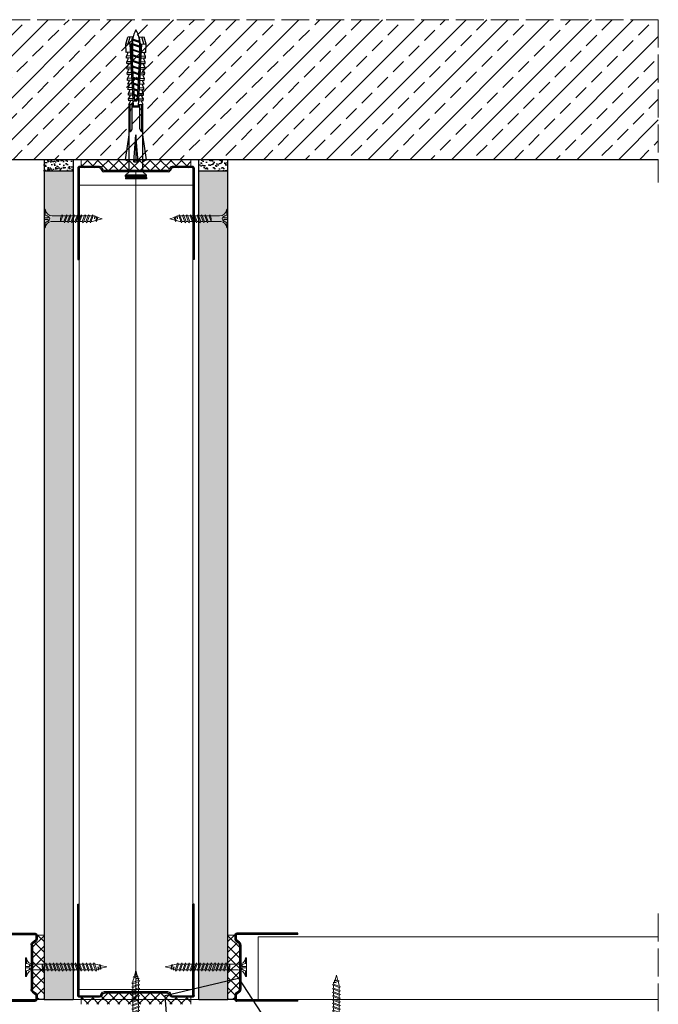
# Model space of a CAD drawing. Header units: millimetres. Extents: x -641 to 2681, y 417 to 2915.
# Tile 15 of 18: x 2323 to 2598, y 800 to 1223. Entities that reach past the tile are written whole.
import ezdxf
from ezdxf import colors
from ezdxf.entities.mleader import LeaderData, LeaderLine
from ezdxf.math import Vec2, Vec3

# ---------------------------------------------------------------- set-up
doc = ezdxf.new("R2010")
doc.units = ezdxf.units.MM
doc.linetypes.add('ACAD_ISO02W100', pattern=[15, 12, -3])
for name, color, linetype, lineweight in [('_ISOVER WELNA', 7, 'BATTING', 9), ('_RIGIPS AKCESORIA', 7, 'Continuous', 18), ('_RIGIPS G-K', 7, 'Continuous', 25), ('_RIGIPS PROFIL', 7, 'Continuous', 18), ('KRESKOWANIE', 7, 'Continuous', 9), ('opisy', 7, 'Continuous', 9), ('PRZERYWANA', 7, 'ACAD_ISO02W100', 9)]:
    doc.layers.add(name, color=color, linetype=linetype, lineweight=lineweight)
doc.styles.get("Standard").update_dxf_attribs({"font": 'arial.ttf'})
doc.linetypes.add('BATTING', pattern='A,0.00254,-2.54,[134,ltypeshp.shx,S=2.54,R=0,X=-2.54,Y=0],-5.08,[134,ltypeshp.shx,S=2.54,R=180,X=2.54,Y=0],-2.54', length=10.16254)
pattern_1 = [(225, (1804.7393, -954.8493), (1.122532, -3.367596), [0, -3.175])]

# ---------------------------------------------------------------- blocks, each defined once
blk = doc.blocks.new('TN 25')
at = {"layer": '_RIGIPS AKCESORIA'}
for p, q in [((0, -0.84), (0, 7.16)), ((0, 7.16), (0.46, 7.16)), ((0.46, 4.78), (0, 4.78)), ((0.46, 7.16), (0.46, 4.78)), ((3.02, 4.46), (8.47, 4.46)), ((7.12, 4.46), (7.12, 3.18)), ((8.03, 2.01), (7.12, 4.46)), ((8.47, 4.46), (8.79, 5)), ((9.61, 1.51), (8.47, 4.46)), ((8.79, 5), (9.93, 2.01)), ((9, 4.46), (10.1, 4.46)), ((10.1, 4.46), (10.41, 5)), ((11.23, 1.51), (10.1, 4.46)), ((10.41, 5), (11.56, 2.01)), ((10.62, 4.46), (11.67, 4.46)), ((11.67, 4.46), (11.99, 5)), ((12.81, 1.51), (11.67, 4.46)), ((11.99, 5), (13.14, 2.01)), ((12.2, 4.46), (13.21, 4.46)), ((13.21, 4.46), (13.52, 5)), ((14.34, 1.51), (13.21, 4.46)), ((13.52, 5), (14.67, 2.01)), ((13.73, 4.46), (14.8, 4.46)), ((14.8, 4.46), (15.12, 5)), ((15.94, 1.51), (14.8, 4.46)), ((15.12, 5), (16.26, 2.01)), ((15.33, 4.46), (16.42, 4.46)), ((16.42, 4.46), (16.73, 5)), ((17.55, 1.51), (16.42, 4.46)), ((16.73, 5), (17.88, 2.01)), ((16.94, 4.46), (17.99, 4.46)), ((17.99, 4.46), (18.31, 5)), ((19.13, 1.51), (17.99, 4.46)), ((18.31, 5), (19.45, 2.01)), ((18.52, 4.46), (19.68, 4.46)), ((19.68, 4.46), (20, 5)), ((20.82, 1.51), (19.68, 4.46)), ((20, 5), (21.14, 2.01)), ((20.21, 4.46), (20.7, 4.46)), ((20.7, 4.46), (22.28, 3.98)), ((22.28, 3.98), (22.56, 4.37)), ((22.56, 4.37), (23.03, 2.71)), ((0, 3.5), (1.77, 3.5)), ((0, 2.83), (1.77, 2.83)), ((0.46, 1.64), (0, 1.64)), ((0.46, -0.84), (0.46, 1.64)), ((1.77, 3.5), (1.77, 4.2)), ((1.77, 2.83), (1.77, 2.18)), ((7.49, 2.01), (3.55, 2.01)), ((7.12, 3.18), (7.65, 1.53)), ((7.65, 1.53), (8.03, 2.01)), ((9.41, 2.01), (8.03, 2.01)), ((9.93, 2.01), (9.61, 1.51)), ((11.04, 2.01), (9.93, 2.01)), ((11.56, 2.01), (11.23, 1.51)), ((12.61, 2.01), (11.56, 2.01)), ((13.14, 2.01), (12.81, 1.51)), ((14.15, 2.01), (13.14, 2.01)), ((14.67, 2.01), (14.34, 1.51)), ((15.74, 2.01), (14.67, 2.01)), ((16.26, 2.01), (15.94, 1.51)), ((17.36, 2.01), (16.26, 2.01)), ((17.88, 2.01), (17.55, 1.51)), ((18.93, 2.01), (17.88, 2.01)), ((19.45, 2.01), (19.13, 1.51)), ((19.45, 2.01), (20.62, 2.01)), ((21.14, 2.01), (20.82, 1.51)), ((21.14, 2.01), (21.81, 2.12)), ((21.85, 1.83), (21.67, 3.28)), ((21.67, 3.28), (22.14, 2.4)), ((22.14, 2.4), (21.85, 1.83)), ((22.7, 2.36), (22.14, 2.4)), ((22.7, 2.36), (22.28, 3.98)), ((23.03, 2.71), (22.7, 2.36)), ((22.71, 3.85), (25, 3.24)), ((25, 3.24), (23.03, 2.71)), ((0, -0.84), (0.46, -0.84))]:
    blk.add_line(p, q, dxfattribs=at)
for centre, major_axis, ratio, start_param, end_param in [((3.09, 7.67), (0.17, 3.2), 0.826134, 1.773653, 3.180586), ((-0.04, 0.9), (0, 3.93), 0.848176, -0.720942, -0.151112), ((3.37, -1.57), (0.28, 3.57), 0.832181, 0.035984, 1.430787), ((-2.73, 15.91), (0, 14.76), 0.848176, 3.399396, 3.475072), ((0.59, 4.62), (0, 2.81), 0.848176, 3.475072, 3.862535), ((1.66, 3.18), (0, 0.895), 0.848176, -1.552777, -0.720942), ((1.66, 3.18), (0, 0.895), 0.848176, 3.862535, 4.730408)]:
    blk.add_ellipse(centre, major_axis=major_axis, ratio=ratio, start_param=start_param, end_param=end_param, dxfattribs=at)
blk = doc.blocks.new('TN 35')
at = {"layer": '_RIGIPS AKCESORIA'}
for p, q in [((0, -0.84), (0, 7.16)), ((0, 7.16), (0.46, 7.16)), ((0.46, 4.78), (0, 4.78)), ((0.46, 7.16), (0.46, 4.78)), ((3.02, 4.46), (8.47, 4.46)), ((7.12, 4.46), (7.12, 3.18)), ((8.03, 2.01), (7.12, 4.46)), ((8.47, 4.46), (8.79, 5)), ((9.61, 1.51), (8.47, 4.46)), ((8.79, 5), (9.93, 2.01)), ((9, 4.46), (10.1, 4.46)), ((10.1, 4.46), (10.41, 5)), ((11.23, 1.51), (10.1, 4.46)), ((10.41, 5), (11.56, 2.01)), ((10.62, 4.46), (11.67, 4.46)), ((11.67, 4.46), (11.99, 5)), ((12.81, 1.51), (11.67, 4.46)), ((11.99, 5), (13.14, 2.01)), ((12.2, 4.46), (13.21, 4.46)), ((13.21, 4.46), (13.52, 5)), ((14.34, 1.51), (13.21, 4.46)), ((13.52, 5), (14.67, 2.01)), ((13.73, 4.46), (14.8, 4.46)), ((14.8, 4.46), (15.12, 5)), ((15.94, 1.51), (14.8, 4.46)), ((15.12, 5), (16.26, 2.01)), ((15.33, 4.46), (16.42, 4.46)), ((16.42, 4.46), (16.73, 5)), ((17.55, 1.51), (16.42, 4.46)), ((16.73, 5), (17.88, 2.01)), ((16.94, 4.46), (17.99, 4.46)), ((17.99, 4.46), (18.31, 5)), ((19.13, 1.51), (17.99, 4.46)), ((18.31, 5), (19.45, 2.01)), ((18.52, 4.46), (19.57, 4.46)), ((19.57, 4.46), (19.88, 5)), ((20.7, 1.51), (19.57, 4.46)), ((19.88, 5), (21.03, 2.01)), ((20.09, 4.46), (21.14, 4.46)), ((21.14, 4.46), (21.46, 5)), ((22.28, 1.51), (21.14, 4.46)), ((21.46, 5), (22.6, 2.01)), ((21.67, 4.46), (22.72, 4.46)), ((22.72, 4.46), (23.03, 5)), ((23.85, 1.51), (22.72, 4.46)), ((23.03, 5), (24.18, 2.01)), ((23.24, 4.46), (24.29, 4.46)), ((24.29, 4.46), (24.61, 5)), ((25.43, 1.51), (24.29, 4.46)), ((24.61, 5), (25.75, 2.01)), ((24.81, 4.46), (25.87, 4.46)), ((25.87, 4.46), (26.18, 5)), ((27, 1.51), (25.87, 4.46)), ((26.18, 5), (27.33, 2.01)), ((26.39, 4.46), (27.44, 4.46)), ((27.44, 4.46), (27.76, 5)), ((28.58, 1.51), (27.44, 4.46)), ((27.76, 5), (28.9, 2.01)), ((27.96, 4.46), (29.13, 4.46)), ((29.13, 4.46), (29.45, 5)), ((30.27, 1.51), (29.13, 4.46)), ((29.45, 5), (30.59, 2.01)), ((29.65, 4.46), (30.15, 4.46)), ((30.15, 4.46), (31.73, 3.98)), ((31.73, 3.98), (32.01, 4.37)), ((32.01, 4.37), (32.48, 2.71)), ((0, 3.5), (1.77, 3.5)), ((0, 2.83), (1.77, 2.83)), ((0.46, 1.64), (0, 1.64)), ((0.46, -0.84), (0.46, 1.64)), ((1.77, 3.5), (1.77, 4.2)), ((1.77, 2.83), (1.77, 2.18)), ((7.49, 2.01), (3.55, 2.01)), ((7.12, 3.18), (7.65, 1.53)), ((7.65, 1.53), (8.03, 2.01)), ((9.41, 2.01), (8.03, 2.01)), ((9.93, 2.01), (9.61, 1.51)), ((11.04, 2.01), (9.93, 2.01)), ((11.56, 2.01), (11.23, 1.51)), ((12.61, 2.01), (11.56, 2.01)), ((13.14, 2.01), (12.81, 1.51)), ((14.15, 2.01), (13.14, 2.01)), ((14.67, 2.01), (14.34, 1.51)), ((15.74, 2.01), (14.67, 2.01)), ((16.26, 2.01), (15.94, 1.51)), ((17.36, 2.01), (16.26, 2.01)), ((17.88, 2.01), (17.55, 1.51)), ((18.93, 2.01), (17.84, 2.01)), ((19.45, 2.01), (19.13, 1.51)), ((20.51, 2.01), (19.41, 2.01)), ((21.03, 2.01), (20.7, 1.51)), ((22.08, 2.01), (20.99, 2.01)), ((22.6, 2.01), (22.28, 1.51)), ((23.66, 2.01), (22.56, 2.01)), ((24.18, 2.01), (23.85, 1.51)), ((25.23, 2.01), (24.14, 2.01)), ((25.75, 2.01), (25.43, 1.51)), ((26.81, 2.01), (25.71, 2.01)), ((27.33, 2.01), (27, 1.51)), ((28.38, 2.01), (27.33, 2.01)), ((28.9, 2.01), (28.58, 1.51)), ((28.9, 2.01), (30.07, 2.01)), ((30.59, 2.01), (30.27, 1.51)), ((30.59, 2.01), (31.26, 2.12)), ((31.3, 1.83), (31.12, 3.28)), ((31.12, 3.28), (31.59, 2.4)), ((31.59, 2.4), (31.3, 1.83)), ((32.15, 2.36), (31.59, 2.4)), ((32.15, 2.36), (31.73, 3.98)), ((32.48, 2.71), (32.15, 2.36)), ((32.16, 3.85), (35, 3.24)), ((35, 3.24), (32.48, 2.71)), ((0, -0.84), (0.46, -0.84))]:
    blk.add_line(p, q, dxfattribs=at)
for centre, major_axis, ratio, start_param, end_param in [((3.09, 7.67), (0.17, 3.2), 0.826134, 1.773653, 3.180586), ((-0.04, 0.9), (0, 3.93), 0.848176, -0.720942, -0.151112), ((3.37, -1.57), (0.28, 3.57), 0.832181, 0.035984, 1.430787), ((-2.73, 15.91), (0, 14.76), 0.848176, 3.399396, 3.475072), ((0.59, 4.62), (0, 2.81), 0.848176, 3.475072, 3.862535), ((1.66, 3.18), (0, 0.895), 0.848176, -1.552777, -0.720942), ((1.66, 3.18), (0, 0.895), 0.848176, 3.862535, 4.730408)]:
    blk.add_ellipse(centre, major_axis=major_axis, ratio=ratio, start_param=start_param, end_param=end_param, dxfattribs=at)
blk = doc.blocks.new('UW 50 ULTRASTIL')
h = blk.add_hatch()
h.set_pattern_fill('ANSI31', color=256, scale=0.5, style=0)
h.paths.add_polyline_path([(-104.51, 0.56), (-104.18, 1.24, -0.286951), (-103.29, 1.8), (-82.41, 1.8), (-76.29, 1.8, -0.286951), (-75.39, 1.24), (-75.06, 0.56, 0.286951), (-74.16, 0), (-65.59, 0, 0.414214), (-64.79, 0.8), (-64.79, 40), (-65.34, 40), (-65.34, 0.8, -0.414214), (-65.59, 0.55), (-73.82, 0.55, -0.286951), (-74.72, 1.11), (-75.05, 1.79, 0.286951), (-75.94, 2.35), (-103.63, 2.35, 0.286951), (-104.53, 1.79), (-104.86, 1.11, -0.286951), (-105.76, 0.55), (-113.99, 0.55, -0.414214), (-114.24, 0.8), (-114.24, 40), (-114.79, 40), (-114.79, 0.8, 0.414214), (-113.99, 0), (-105.41, 0, 0.286951)])
for p, q in [((-114.79, 0.8), (-114.79, 40)), ((-114.79, 40), (-114.24, 40)), ((-114.24, 0.8), (-114.24, 40)), ((-65.34, 0.8), (-65.34, 40)), ((-64.79, 40), (-65.34, 40)), ((-64.79, 0.8), (-64.79, 40)), ((-113.99, 0.55), (-105.76, 0.55)), ((-113.99, 0), (-105.41, 0)), ((-104.86, 1.11), (-104.53, 1.79)), ((-104.51, 0.56), (-104.18, 1.24)), ((-103.63, 2.35), (-75.94, 2.35)), ((-103.29, 1.8), (-76.29, 1.8)), ((-75.06, 0.56), (-75.39, 1.24)), ((-74.72, 1.11), (-75.05, 1.79)), ((-74.16, 0), (-65.59, 0)), ((-73.82, 0.55), (-65.59, 0.55))]:
    blk.add_line(p, q)
for centre, radius, start, end in [((-113.99, 0.8), 0.8, 180, 270), ((-113.99, 0.8), 0.25, 180, 270), ((-105.76, 1.55), 1, 270, 334.0435), ((-105.41, 1), 1, 270, 334.0435), ((-103.63, 1.35), 1, 90, 154.0435), ((-103.29, 0.8), 1, 90, 154.0435), ((-76.29, 0.8), 1, 25.9565, 90), ((-75.94, 1.35), 1, 25.9565, 90), ((-74.16, 1), 1, 205.9565, 270), ((-73.82, 1.55), 1, 205.9565, 270), ((-65.59, 0.8), 0.8, 270, 0), ((-65.59, 0.8), 0.25, 270, 0)]:
    blk.add_arc(centre, radius, start, end)
blk = doc.blocks.new('kolek rozprezny komplet 60')
for p, q in [((443.47, 219.95), (432.8, 218.45)), ((443.47, 218.45), (443.47, 219.95)), ((443.47, 219.95), (444.34, 218.45)), ((450.17, 219.95), (448.67, 218.45)), ((450.17, 219.95), (450.17, 210.95)), ((450.67, 219.95), (450.17, 219.95)), ((450.67, 219.95), (450.67, 210.95)), ((450.67, 219.35), (451.17, 219.95)), ((451.17, 219.95), (451.67, 219.95)), ((451.17, 219.95), (451.17, 210.95)), ((451.67, 219.95), (451.67, 210.95)), ((390.66, 217.01), (390.76, 218.91)), ((393.15, 216.88), (390.66, 217.01)), ((393.75, 218.75), (390.71, 217.96)), ((393.81, 219.85), (390.76, 218.91)), ((391.67, 216.95), (392.67, 216.95)), ((392.67, 216.95), (391.67, 213.95)), ((392.67, 216.95), (392.07, 213.95)), ((393.07, 216.95), (392.07, 213.95)), ((392.67, 216.95), (393.04, 217.45)), ((393.07, 216.95), (393.04, 217.45)), ((393.07, 216.95), (394.67, 216.95)), ((394.67, 216.95), (393.67, 213.95)), ((393.68, 217.35), (393.81, 219.85)), ((417.38, 216.11), (393.68, 217.35)), ((420.47, 216.55), (393.71, 217.95)), ((397.41, 219.66), (393.81, 219.85)), ((394.67, 216.95), (394.07, 213.95)), ((395.07, 216.95), (394.07, 213.95)), ((394.67, 216.95), (394.92, 217.29)), ((395.07, 216.95), (395.05, 217.28)), ((395.07, 216.95), (397.07, 216.95)), ((397.07, 216.95), (396.07, 213.95)), ((397.07, 216.95), (396.47, 213.95)), ((397.47, 216.95), (396.47, 213.95)), ((397.07, 216.95), (397.23, 217.17)), ((397.31, 217.76), (397.41, 219.66)), ((397.47, 216.95), (397.46, 217.16)), ((397.47, 216.95), (399.47, 216.95)), ((397.67, 217.14), (397.71, 217.74)), ((399, 219.58), (397.82, 218.98)), ((398.47, 217.1), (398.5, 217.7)), ((399.47, 216.95), (398.47, 213.95)), ((399.47, 216.95), (398.87, 213.95)), ((399.87, 216.95), (398.87, 213.95)), ((398.9, 217.68), (399, 219.58)), ((399.8, 219.54), (399, 219.58)), ((399.47, 216.95), (399.55, 217.05)), ((399.7, 217.64), (399.8, 219.54)), ((399.87, 216.95), (399.87, 217.03)), ((399.87, 216.95), (401.38, 216.95)), ((400.07, 217.02), (400.1, 217.62)), ((401.4, 219.45), (400.22, 218.85)), ((400.87, 216.98), (400.9, 217.58)), ((401.87, 216.92), (400.87, 213.95)), ((401.87, 216.92), (401.27, 213.95)), ((402.26, 216.9), (401.27, 213.95)), ((401.3, 217.56), (401.4, 219.45)), ((402.2, 219.41), (401.4, 219.45)), ((402.1, 217.51), (402.2, 219.41)), ((402.47, 216.89), (402.5, 217.49)), ((403.8, 219.33), (402.61, 218.72)), ((403.27, 216.85), (403.3, 217.45)), ((404.22, 216.8), (403.31, 214.05)), ((403.7, 217.43), (403.8, 219.33)), ((404.24, 216.8), (403.7, 214.07)), ((404.62, 216.78), (403.72, 214.07)), ((404.6, 219.29), (403.8, 219.33)), ((404.5, 217.39), (404.6, 219.29)), ((404.86, 216.77), (404.9, 217.37)), ((406.19, 219.2), (405.01, 218.6)), ((405.66, 216.73), (405.69, 217.32)), ((406.58, 216.68), (405.75, 214.18)), ((406.09, 217.3), (406.19, 219.2)), ((406.62, 216.68), (406.12, 214.2)), ((406.98, 216.66), (406.16, 214.2)), ((406.99, 219.16), (406.19, 219.2)), ((406.89, 217.26), (406.99, 219.16)), ((407.26, 216.64), (407.29, 217.24)), ((408.59, 219.08), (407.41, 218.47)), ((408.06, 216.6), (408.09, 217.2)), ((408.94, 216.55), (408.19, 214.31)), ((408.49, 217.18), (408.59, 219.08)), ((408.99, 216.55), (408.55, 214.33)), ((409.39, 219.03), (408.59, 219.08)), ((409.34, 216.53), (408.6, 214.33)), ((409.29, 217.14), (409.39, 219.03)), ((409.66, 216.52), (409.69, 217.12)), ((410.99, 218.95), (409.8, 218.35)), ((410.46, 216.47), (410.49, 217.07)), ((411.3, 216.43), (410.64, 214.44)), ((410.89, 217.05), (410.99, 218.95)), ((411.37, 216.43), (410.98, 214.45)), ((411.69, 216.41), (411.04, 214.46)), ((412.59, 218.87), (411.4, 218.26)), ((412.05, 216.39), (412.09, 216.99)), ((412.49, 216.97), (412.59, 218.87)), ((413.38, 218.82), (412.59, 218.87)), ((412.85, 216.35), (412.89, 216.95)), ((413.66, 216.31), (413.08, 214.56)), ((413.28, 216.93), (413.38, 218.82)), ((413.75, 216.3), (413.4, 214.58)), ((414.05, 216.29), (413.49, 214.58)), ((414.98, 218.74), (413.8, 218.14)), ((414.45, 216.27), (414.48, 216.86)), ((414.88, 216.84), (414.98, 218.74)), ((415.78, 218.7), (414.98, 218.74)), ((415.25, 216.22), (415.28, 216.82)), ((416.02, 216.18), (415.52, 214.69)), ((415.68, 216.8), (415.78, 218.7)), ((416.12, 216.18), (415.83, 214.71)), ((416.41, 216.16), (415.93, 214.71)), ((417.38, 218.62), (416.2, 218.01)), ((417.28, 216.72), (417.38, 218.62)), ((418.18, 218.57), (417.38, 218.62)), ((418.08, 216.68), (418.18, 218.57)), ((419.78, 218.49), (418.59, 217.89)), ((419.68, 216.59), (419.78, 218.49)), ((430.17, 217.15), (419.71, 217.15)), ((431.37, 217.95), (419.75, 217.95)), ((448.67, 218.45), (419.77, 218.45)), ((420.47, 217.15), (420.47, 213.75)), ((420.67, 217.15), (420.67, 213.75)), ((420.87, 217.15), (420.87, 213.75)), ((444.34, 216.37), (432.8, 215.45)), ((444.34, 216.37), (443.47, 215.45)), ((444.34, 214.53), (444.34, 216.37)), ((448.67, 218.45), (448.67, 212.45)), ((448.67, 216.95), (448.67, 213.95)), ((393.15, 214.02), (390.66, 213.89)), ((390.66, 213.89), (390.76, 211.99)), ((393.75, 212.15), (390.71, 212.94)), ((393.81, 211.05), (390.76, 211.99)), ((391.67, 213.95), (391.71, 213.45)), ((391.71, 213.45), (392.07, 213.95)), ((392.07, 213.95), (393.67, 213.95)), ((393.67, 213.95), (393.7, 213.55)), ((417.38, 214.79), (393.68, 213.55)), ((393.68, 213.55), (393.81, 211.05)), ((420.47, 214.35), (393.71, 212.95)), ((393.78, 213.55), (394.07, 213.95)), ((394.07, 213.95), (396.07, 213.95)), ((396.07, 213.95), (396.09, 213.67)), ((396.28, 213.68), (396.47, 213.95)), ((396.47, 213.95), (398.47, 213.95)), ((397.31, 213.14), (397.41, 211.24)), ((397.67, 213.76), (397.71, 213.16)), ((399, 211.32), (397.82, 211.93)), ((398.47, 213.95), (398.48, 213.8)), ((398.47, 213.8), (398.5, 213.2)), ((398.77, 213.81), (398.87, 213.95)), ((398.87, 213.95), (400.87, 213.95)), ((398.9, 213.22), (399, 211.32)), ((399.7, 213.26), (399.8, 211.36)), ((400.07, 213.88), (400.1, 213.28)), ((401.4, 211.45), (400.22, 212.05)), ((400.87, 213.95), (400.88, 213.92)), ((400.87, 213.92), (400.9, 213.32)), ((401.27, 213.95), (401.38, 213.95)), ((401.27, 213.94), (401.27, 213.95)), ((401.3, 213.35), (401.4, 211.45)), ((402.2, 211.49), (401.4, 211.45)), ((402.1, 213.39), (402.2, 211.49)), ((402.47, 214.01), (402.5, 213.41)), ((403.8, 211.57), (402.61, 212.18)), ((403.27, 214.05), (403.3, 213.45)), ((403.7, 213.47), (403.8, 211.57)), ((404.6, 211.62), (403.8, 211.57)), ((404.5, 213.51), (404.6, 211.62)), ((404.86, 214.13), (404.9, 213.53)), ((406.19, 211.7), (405.01, 212.3)), ((405.66, 214.17), (405.69, 213.58)), ((406.09, 213.6), (406.19, 211.7)), ((406.99, 211.74), (406.19, 211.7)), ((406.89, 213.64), (406.99, 211.74)), ((407.26, 214.26), (407.29, 213.66)), ((408.59, 211.82), (407.41, 212.43)), ((408.06, 214.3), (408.09, 213.7)), ((408.49, 213.72), (408.59, 211.82)), ((409.39, 211.87), (408.59, 211.82)), ((409.29, 213.76), (409.39, 211.87)), ((409.66, 214.38), (409.69, 213.79)), ((410.99, 211.95), (409.8, 212.55)), ((410.46, 214.43), (410.49, 213.83)), ((410.89, 213.85), (410.99, 211.95)), ((412.59, 212.03), (411.4, 212.64)), ((412.05, 214.51), (412.09, 213.91)), ((412.49, 213.93), (412.59, 212.03)), ((413.38, 212.08), (412.59, 212.03)), ((412.85, 214.55), (412.89, 213.95)), ((413.28, 213.97), (413.38, 212.08)), ((414.98, 212.16), (413.8, 212.76)), ((414.45, 214.64), (414.48, 214.04)), ((414.88, 214.06), (414.98, 212.16)), ((415.78, 212.2), (414.98, 212.16)), ((415.25, 214.68), (415.28, 214.08)), ((415.68, 214.1), (415.78, 212.2)), ((417.38, 212.29), (416.2, 212.89)), ((417.28, 214.18), (417.38, 212.29)), ((418.18, 212.33), (417.38, 212.29)), ((418.22, 215.58), (418.01, 214.95)), ((418.08, 214.22), (418.18, 212.33)), ((419.78, 212.41), (418.59, 213.01)), ((419.68, 214.31), (419.78, 212.41)), ((430.17, 213.75), (419.71, 213.75)), ((431.37, 212.95), (419.75, 212.95)), ((448.67, 212.45), (419.77, 212.45)), ((432.8, 215.45), (443.47, 215.45)), ((444.34, 214.53), (432.8, 215.45)), ((443.47, 210.95), (432.8, 212.45)), ((444.34, 214.53), (443.47, 215.45)), ((443.47, 212.45), (443.47, 210.95)), ((443.47, 210.95), (444.34, 212.45)), ((450.17, 210.95), (448.67, 212.45)), ((450.67, 211.55), (451.17, 210.95)), ((397.41, 211.24), (393.81, 211.05)), ((399.8, 211.36), (399, 211.32)), ((450.67, 210.95), (450.17, 210.95)), ((451.17, 210.95), (451.67, 210.95))]:
    blk.add_line(p, q)
for centre, radius, start, end in [((393.41, 206.24), 10.85, 99.2038, 121.9083), ((393.65, 216.85), 0.5, 87, 177), ((397.68, 219.24), 0.3, 177, 297), ((400.08, 219.12), 0.3, 177, 297), ((402.48, 218.99), 0.3, 177, 297), ((404.87, 218.87), 0.3, 177, 297), ((407.27, 218.74), 0.3, 177, 297), ((409.67, 218.61), 0.3, 177, 297), ((411.27, 218.53), 0.3, 177, 297), ((413.66, 218.41), 0.3, 177, 297), ((416.06, 218.28), 0.3, 177, 297), ((417.55, 215.45), 0.682, 255.8604, 104.1386), ((418.46, 218.15), 0.3, 177, 297), ((422.67, 216.95), 1, 90, 168.463), ((430.17, 218.45), 1.3, 270, 0), ((393.41, 224.66), 10.85, 238.0917, 260.7962), ((393.65, 214.05), 0.5, 183, 273), ((397.68, 211.66), 0.3, 63, 183), ((400.08, 211.78), 0.3, 63, 183), ((402.48, 211.91), 0.3, 63, 183), ((404.87, 212.03), 0.3, 63, 183), ((407.27, 212.16), 0.3, 63, 183), ((409.67, 212.29), 0.3, 63, 183), ((411.27, 212.37), 0.3, 63, 183), ((413.66, 212.5), 0.3, 63, 183), ((416.06, 212.62), 0.3, 63, 183), ((418.46, 212.75), 0.3, 63, 183), ((422.67, 213.95), 1, 191.537, 270), ((430.17, 212.45), 1.3, 0, 90)]:
    blk.add_arc(centre, radius, start, end)
blk = doc.blocks.new('UD 30 ULTRASTIL')
h = blk.add_hatch()
h.set_pattern_fill('ANSI31', color=256, scale=0.3, style=0)
h.paths.add_polyline_path([(684.71, 712.9), (658.51, 712.9, 0.414214), (657.71, 712.1), (657.71, 710.25, 0.236068), (658.03, 709.61), (659.39, 708.59, -0.236068), (659.71, 707.95), (659.71, 688.65, -0.236068), (659.39, 688.01), (658.03, 686.99, 0.236068), (657.71, 686.35), (657.71, 684.5, 0.414214), (658.51, 683.7), (684.71, 683.7), (684.71, 684.25), (658.51, 684.25, -0.414214), (658.26, 684.5), (658.26, 686.35, -0.236068), (658.36, 686.55), (659.72, 687.57, 0.236068), (660.26, 688.65), (660.26, 707.95, 0.236068), (659.72, 709.03), (658.36, 710.05, -0.236068), (658.26, 710.25), (658.26, 712.1, -0.414214), (658.51, 712.35), (684.71, 712.35)])
for p, q in [((657.71, 712.1), (657.71, 710.25)), ((658.26, 712.1), (658.26, 710.25)), ((684.71, 712.9), (658.51, 712.9)), ((684.71, 712.35), (658.51, 712.35)), ((684.71, 712.35), (684.71, 712.9)), ((659.39, 708.59), (658.03, 709.61)), ((659.72, 709.03), (658.36, 710.05)), ((659.71, 707.95), (659.71, 688.65)), ((660.26, 707.95), (660.26, 688.65)), ((657.71, 686.35), (657.71, 684.5)), ((659.39, 688.01), (658.03, 686.99)), ((658.26, 686.35), (658.26, 684.5)), ((659.72, 687.57), (658.36, 686.55)), ((684.71, 684.25), (658.51, 684.25)), ((684.71, 683.7), (658.51, 683.7)), ((684.71, 683.7), (684.71, 684.25))]:
    blk.add_line(p, q)
for centre, radius, start, end in [((658.51, 712.1), 0.8, 90, 180), ((658.51, 712.1), 0.25, 90, 180), ((658.51, 710.25), 0.8, 180, 233.1301), ((658.51, 710.25), 0.25, 180, 233.1301), ((658.91, 707.95), 0.8, 0, 53.1301), ((658.91, 707.95), 1.35, 0, 53.1301), ((658.51, 686.35), 0.8, 126.8699, 180), ((658.51, 686.35), 0.25, 126.8699, 180), ((658.91, 688.65), 0.8, 306.8699, 0), ((658.91, 688.65), 1.35, 306.8699, 0), ((658.51, 684.5), 0.8, 180, 270), ((658.51, 684.5), 0.25, 180, 270)]:
    blk.add_arc(centre, radius, start, end)
blk = doc.blocks.new('_Dot')
at = {"color": 0, "linetype": 'ByBlock', "lineweight": -2}
blk.add_line((-0.5, 0), (-1, 0), dxfattribs=at)
at = {"color": 0, "linetype": 'ByBlock', "const_width": 0.5}
blk.add_lwpolyline([(-0.25, 0, 1), (0.25, 0, 1)], format="xyb", close=True, dxfattribs=at)

msp = doc.modelspace()

# ---------------------------------------------------------------- hatches: boundary and pattern name
at = {"layer": '_RIGIPS AKCESORIA'}
h = msp.add_hatch(dxfattribs=at)
h.set_pattern_fill('ANSI37', color=256, style=0)
h.set_pattern_definition([(135, (4389.0893, -627.031), (2.245064, 2.245064), []), (45, (4389.0893, -627.031), (2.245064, -2.245064), [])])
h.paths.add_polyline_path([(2328.89, 825.17, -0.236068), (2329.21, 825.81), (2330.57, 826.83, 0.236068), (2330.89, 827.47), (2330.89, 829.32), (2333.89, 829.32), (2333.89, 801.72), (2330.89, 801.72), (2330.89, 803.57, 0.236068), (2330.57, 804.21), (2329.21, 805.23, -0.236068), (2328.89, 805.87)])
h = msp.add_hatch(dxfattribs=at)
h.set_pattern_fill('ANSI37', color=256, style=0)
h.set_pattern_definition([(45, (357.6826, -627.031), (-2.245064, 2.245064), []), (135, (357.6826, -627.031), (-2.245064, -2.245064), [])])
h.paths.add_polyline_path([(2417.89, 825.17, 0.236068), (2417.57, 825.81), (2416.21, 826.83, -0.236068), (2415.89, 827.47), (2415.89, 829.32), (2412.89, 829.32), (2412.89, 801.72), (2415.89, 801.72), (2415.89, 803.57, -0.236068), (2416.21, 804.21), (2417.57, 805.23, 0.236068), (2417.89, 805.87)])
at = {"layer": '_RIGIPS G-K'}
h = msp.add_hatch(dxfattribs=at)
h.set_pattern_fill('AR-SAND', color=256, scale=0.05, angle=180, style=0)
h.set_pattern_definition([(217.5, (3996.6608, 2596.647), (0.0800016, -2.4470662), [0, -1.9304, 0, -2.159, 0, -2.06375]), (187.5, (3996.6608, 2596.647), (-2.2476164, -3.5841255), [0, -1.0414, 0, -1.7399, 0, -0.66675]), (147.5, (3998.223, 2596.647), (-3.9549619, -0.007186), [0, -0.635, 0, -2.286, 0, -2.9845]), (137.5, (3998.223, 2596.647), (-3.817782, -1.1146466), [0, -0.3175, 0, -1.4986, 0, -1.7145])])
h.paths.add_polyline_path([(2333.89, 1157.52), (2346.39, 1157.52), (2346.39, 1162.52), (2333.89, 1162.52)])
h = msp.add_hatch(dxfattribs=at)
h.set_pattern_fill('AR-SAND', color=256, scale=0.05, angle=180, style=0)
h.set_pattern_definition([(217.5, (3999.6608, 2596.647), (0.0800016, -2.4470662), [0, -1.9304, 0, -2.159, 0, -2.06375]), (187.5, (3999.6608, 2596.647), (-2.2476164, -3.5841255), [0, -1.0414, 0, -1.7399, 0, -0.66675]), (147.5, (4001.223, 2596.647), (-3.9549619, -0.007186), [0, -0.635, 0, -2.286, 0, -2.9845]), (137.5, (4001.223, 2596.647), (-3.817782, -1.1146466), [0, -0.3175, 0, -1.4986, 0, -1.7145])])
h.paths.add_polyline_path([(2400.39, 1157.52), (2412.89, 1157.52), (2412.89, 1162.52), (2400.39, 1162.52)])
at = {"layer": 'KRESKOWANIE'}
h = msp.add_hatch(dxfattribs=at)
h.set_pattern_fill('ANSI33', color=256, scale=2, angle=180, style=0)
h.set_pattern_definition([(225, (856.183, -346.739), (8.980256, -8.980256), []), (225, (847.202, -346.739), (8.980256, -8.980256), [6.35, -3.175])])
h.paths.add_polyline_path([(2148.89, 1222.52), (2148.89, 1162.52), (2597.89, 1162.52), (2597.89, 1222.52)])
h = msp.add_hatch(dxfattribs=at)
h.set_pattern_fill('ANSI37', color=256, angle=270, style=0)
h.set_pattern_definition([(315, (3998.1608, 2596.647), (2.245064, 2.245064), []), (45, (3998.1608, 2596.647), (-2.245064, 2.245064), [])])
h.paths.add_polyline_path([(2349.79, 1159.52), (2357.76, 1159.52, -0.286951), (2358.66, 1158.96), (2358.99, 1158.28, 0.286951), (2359.89, 1157.72), (2386.88, 1157.72, 0.286951), (2387.78, 1158.28), (2388.11, 1158.96, -0.286951), (2389.01, 1159.52), (2396.99, 1159.52), (2396.99, 1162.52), (2349.79, 1162.52)])
h = msp.add_hatch(dxfattribs=at)
h.set_pattern_fill('DOTS', color=256, scale=2, angle=225, style=0)
h.set_pattern_definition(pattern_1)
h.paths.add_polyline_path([(2333.89, 801.57), (2346.39, 801.57), (2346.39, 1157.52), (2333.89, 1157.52)])
h = msp.add_hatch(dxfattribs=at)
h.set_pattern_fill('DOTS', color=256, scale=2, angle=225, style=0)
h.set_pattern_definition(pattern_1)
h.paths.add_polyline_path([(2400.39, 801.57), (2412.89, 801.57), (2412.89, 1157.52), (2400.39, 1157.52)])
h = msp.add_hatch(dxfattribs=at)
h.set_pattern_fill('ANSI37', color=256, angle=270, style=0)
h.set_pattern_definition([(45, (3998.1608, -634.5584), (2.245064, -2.245064), []), (315, (3998.1608, -634.5584), (-2.245064, -2.245064), [])])
h.paths.add_polyline_path([(2349.79, 802.57), (2357.76, 802.57, 0.286951), (2358.66, 803.13), (2358.99, 803.81, -0.286951), (2359.89, 804.37), (2386.88, 804.37, -0.286951), (2387.78, 803.81), (2388.11, 803.13, 0.286951), (2389.01, 802.57), (2396.99, 802.57), (2396.99, 799.57), (2349.79, 799.57)])

# ---------------------------------------------------------------- linework, layer by layer
msp.add_line((2148.89, 1162.52), (2597.89, 1162.52))
at = {"layer": '_ISOVER WELNA', "ltscale": 2.4}
msp.add_line((2373.39, 801.57), (2373.39, 1157.17), dxfattribs=at)
at = {"layer": '_RIGIPS AKCESORIA'}
for p, q in [((2330.89, 829.32), (2333.89, 829.32)), ((2415.89, 829.32), (2412.89, 829.32)), ((2330.89, 801.72), (2333.89, 801.72)), ((2415.89, 801.72), (2412.89, 801.72))]:
    msp.add_line(p, q, dxfattribs=at)
at = {"layer": '_RIGIPS G-K'}
for p, q in [((2333.89, 1162.52), (2333.89, 801.57)), ((2346.39, 1162.52), (2346.39, 801.57)), ((2400.39, 801.57), (2400.39, 1162.52)), ((2412.89, 801.57), (2412.89, 1162.52)), ((2346.39, 1157.52), (2333.89, 1157.52)), ((2412.89, 1157.52), (2400.39, 1157.52)), ((2333.89, 801.57), (2346.39, 801.57)), ((2400.39, 801.57), (2412.89, 801.57))]:
    msp.add_line(p, q, dxfattribs=at)
at = {"layer": '_RIGIPS PROFIL', "lineweight": 9}
for p, q in [((2348.99, 1151.5), (2397.79, 1151.5)), ((2348.99, 805.92), (2348.99, 1151.5)), ((2397.79, 805.92), (2397.79, 1151.5))]:
    msp.add_line(p, q, dxfattribs=at)
at = {"layer": '_RIGIPS PROFIL'}
for p, q in [((2425.89, 828.57), (2597.89, 828.57)), ((2425.89, 828.57), (2425.89, 801.57)), ((2397.79, 805.92), (2348.99, 805.92)), ((2148.89, 801.57), (2597.89, 801.57))]:
    msp.add_line(p, q, dxfattribs=at)
at = {"layer": 'KRESKOWANIE'}
for p, q in [((2349.79, 1159.52), (2349.79, 1162.52)), ((2396.99, 1159.52), (2396.99, 1162.52)), ((2349.79, 802.57), (2349.79, 799.57)), ((2396.99, 802.57), (2396.99, 799.57))]:
    msp.add_line(p, q, dxfattribs=at)
at = {"layer": 'PRZERYWANA'}
for p, q in [((2597.89, 1222.52), (2148.89, 1222.52)), ((2597.89, 1222.52), (2597.89, 1152.52)), ((2597.89, 838.57), (2597.89, 777.07))]:
    msp.add_line(p, q, dxfattribs=at)

# ---------------------------------------------------------------- block references
for name, p, rotation in [('kolek rozprezny komplet 60', (2157.94, 1605.84), 270), ('UW 50 ULTRASTIL', (2283.6, 1159.52), 180), ('TN 35', (2376.55, 779.3), 90)]:
    msp.add_blockref(name, p, dxfattribs=dict(rotation=rotation))
at = {"xscale": -1}
for name, p in [('UW 50 ULTRASTIL', (2283.6, 802.57)), ('UD 30 ULTRASTIL', (2988.6, 117.22)), ('TN 35', (2420.86, 812.36))]:
    msp.add_blockref(name, p, dxfattribs=at)
for name, p in [('UD 30 ULTRASTIL', (1758.17, 117.22)), ('TN 35', (2325.92, 812.36))]:
    msp.add_blockref(name, p)
at = {"layer": '_RIGIPS AKCESORIA', "xscale": -1}
for p, rotation in [((2333.89, 1140.23), 180), ((2456.31, 787.07), 270)]:
    msp.add_blockref('TN 25', p, dxfattribs=dict(at, rotation=rotation))
at = {"layer": '_RIGIPS AKCESORIA', "rotation": 180}
msp.add_blockref('TN 25', (2412.89, 1140.23), dxfattribs=at)

# ---------------------------------------------------------------- leaders
at = {"layer": 'opisy'}
ml = msp.add_multileader_mtext('Standard', dxfattribs=at)
ml.set_content('2', color=256)
ml.set_leader_properties()
ml.set_arrow_properties(name='DOT')
ml.build(insert=Vec2(0, 0))
ctx = ml.context
ctx.base_point, ctx.char_height, ctx.landing_gap_size, ctx.plane_origin = Vec3(2475.98, 733.46), 15, 4, Vec3(2420.6, 784.69)
notes = []
notes.append((ctx, [(0, (1, 1, 0), (2467.98, 733.46), (1, 0), 8, [(2, [(2387.53, 782.27), (2385.89, 803.29), (2417.49, 810.79)], 0, [])])]))
ctx.mtext.insert, ctx.mtext.flow_direction = Vec3(2479.98, 740.96), 5
for ctx, leaders in notes:
    for number, flags, end, landing, length, lines in leaders:
        leader = LeaderData()
        leader.index, (leader.has_last_leader_line, leader.has_dogleg_vector, leader.attachment_direction) = number, flags
        leader.last_leader_point, leader.dogleg_vector, leader.dogleg_length = Vec3(end), Vec3(landing), length
        for number, points, colour, breaks in lines:
            line = LeaderLine()
            line.index, line.vertices, line.color, line.breaks = number, Vec3.list(points), colors.encode_raw_color(colour), breaks
            leader.lines.append(line)
        ctx.leaders.append(leader)

doc.saveas('drawing.dxf')
